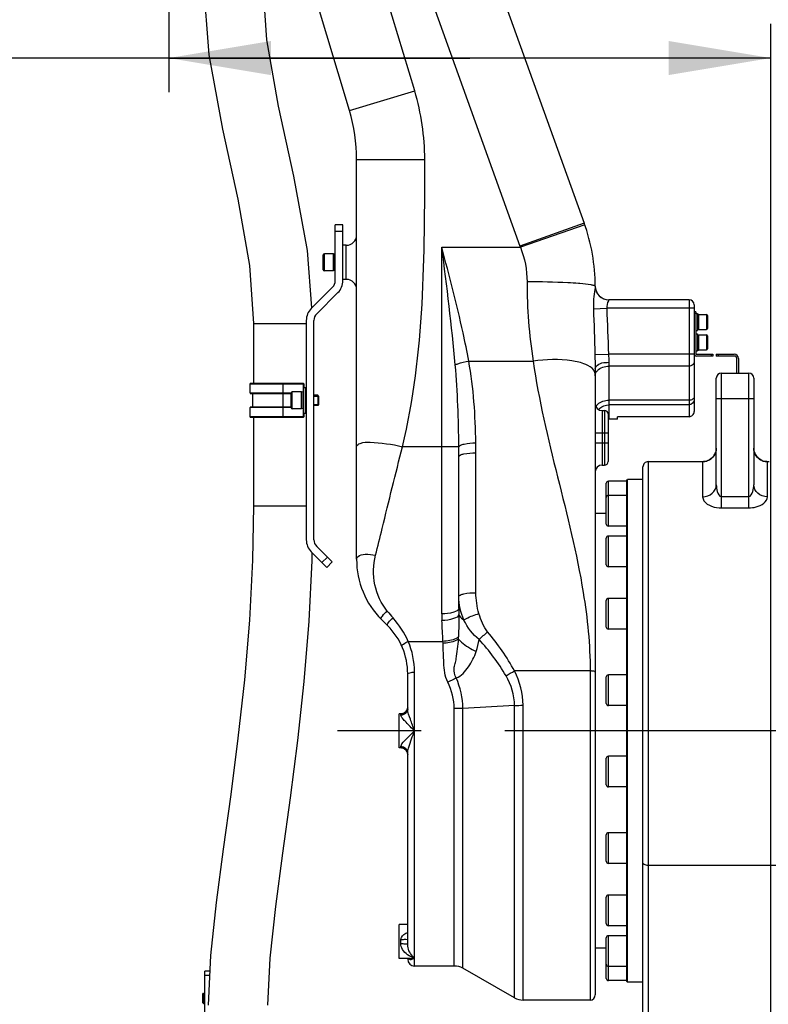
# Model space of a CAD drawing. Header units: millimetres. Extents: x 0 to 11890, y 0 to 8410.
# Tile 6 of 86: x 3741 to 4180, y 5810 to 6388. Entities that reach past the tile are written whole.
import ezdxf

# ---------------------------------------------------------------- set-up
doc = ezdxf.new("R2010")
doc.units = ezdxf.units.MM
doc.header["$LTSCALE"] = 653.95
doc.linetypes.add('CENTER', pattern=[0.6, 0.375, -0.075, 0.075, -0.075])
doc.layers.get('0').update_dxf_attribs({"linetype": 'CONTINUOUS'})
for name, color, linetype in [('204101000043_DXF_AXIS', 7, 'CONTINUOUS'), ('204101000043_DXF_DIMENSION', 7, 'CONTINUOUS'), ('304103000013DXF_CONTINUOUS_LINE', 7, 'CONTINUOUS'), ('304103000014_DXF_DIMENSION', 7, 'CONTINUOUS'), ('304103000023DXF_CONTINUOUS_LINE', 7, 'CONTINUOUS'), ('304105000017DXF_CONTINUOUS_LINE', 7, 'CONTINUOUS'), ('304105000018DXF_CONTINUOUS_LINE', 7, 'CONTINUOUS'), ('304105000039DXF_CONTINUOUS_LINE', 7, 'CONTINUOUS'), ('304105000040DXF_CONTINUOUS_LINE', 7, 'CONTINUOUS'), ('304109000002DXF_CONTINUOUS_LINE', 7, 'CONTINUOUS'), ('304301000015DXF_CONTINUOUS_LINE', 7, 'CONTINUOUS'), ('501023000021DXF_CONTINUOUS_LINE', 7, 'CONTINUOUS'), ('501023000027DXF_CONTINUOUS_LINE', 7, 'CONTINUOUS'), ('501023000031DXF_CONTINUOUS_LINE', 7, 'CONTINUOUS'), ('501023000078DXF_CONTINUOUS_LINE', 7, 'CONTINUOUS'), ('504001000006DXF_CONTINUOUS_LINE', 7, 'CONTINUOUS'), ('604006000002DXF_CONTINUOUS_LINE', 7, 'CONTINUOUS'), ('604006000006DXF_CONTINUOUS_LINE', 7, 'CONTINUOUS'), ('TANHUANGGUANDXF_CONTINUOUS_LINE', 7, 'CONTINUOUS')]:
    doc.layers.add(name, color=color, linetype=linetype)
doc.styles.get("Standard").update_dxf_attribs({"font": 'txt', "width": 0.7})
doc.dimstyles.new('DIMSTYLE_5', dxfattribs={"dimtxt": 100, "dimasz": 60, "dimexe": 2, "dimexo": 0.2, "dimgap": 2.5, "dimtad": 1, "dimdec": 0, "dimdsep": 46, "dimtxsty": 'Standard', "dimblk": '_FILLED', "dimblk1": '_FILLED', "dimblk2": '_FILLED', "dimcen": 0.09, "dimclrt": 5, "dimazin": 2, "dimtfac": 1, "dimtdec": 0, "dimtofl": 0, "dimtmove": 0, "dimatfit": 3, "dimldrblk": '_FILLED', "dimfxl": 0, "dimtolj": 1, "dimarcsym": 0})
doc.dimstyles.new('DIMSTYLE_6', dxfattribs={"dimtxt": 100, "dimasz": 60, "dimexe": 2, "dimexo": 0.2, "dimgap": 2.5, "dimtad": 1, "dimdsep": 46, "dimtxsty": 'Standard', "dimblk": '_FILLED', "dimblk1": '_FILLED', "dimblk2": '_FILLED', "dimcen": 0.09, "dimclrt": 5, "dimazin": 2, "dimtp": 0.01, "dimtm": 0.01, "dimtfac": 1, "dimtofl": 0, "dimtmove": 0, "dimatfit": 3, "dimldrblk": '_FILLED', "dimfxl": 0, "dimtolj": 1, "dimarcsym": 0})

# ---------------------------------------------------------------- blocks, each defined once
blk = doc.blocks.new('_FILLED')
at = {"color": 0, "linetype": 'ByBlock'}
blk.add_solid([(0, 0), (-1, 0.1667), (-1, -0.1667)], dxfattribs=at)
blk = doc.blocks.new('*D11')
at = {"layer": '304103000014_DXF_DIMENSION', "color": 2, "linetype": 'Continuous'}
for p, q in [((4103.74, 7246.38), (3355.35, 7246.38)), ((3375.35, 7246.38), (3375.35, 6313.78)), ((3375.35, 5381.18), (3375.35, 6313.78)), ((3938.84, 5381.18), (3355.35, 5381.18))]:
    blk.add_line(p, q, dxfattribs=at)
at = {"layer": '304103000014_DXF_DIMENSION', "color": 2, "linetype": 'Continuous', "xscale": 60, "yscale": 60, "zscale": 60}
for p, rotation in [((3375.35, 7246.38), 90), ((3375.35, 5381.18), 270)]:
    blk.add_blockref('_FILLED', p, dxfattribs=dict(at, rotation=rotation))
blk = doc.blocks.new('*D17')
at = {"layer": '204101000043_DXF_DIMENSION', "color": 2, "linetype": 'Continuous'}
for p, q in [((3828.24, 6891.09), (3828.24, 6345.06)), ((4181.44, 5799.39), (4181.44, 6385.06)), ((4004.84, 6365.06), (3430.43, 6365.06)), ((3828.24, 6365.06), (4004.84, 6365.06)), ((4181.44, 6365.06), (4004.84, 6365.06))]:
    blk.add_line(p, q, dxfattribs=at)
at = {"layer": '204101000043_DXF_DIMENSION', "color": 2, "linetype": 'Continuous', "xscale": 60, "yscale": 60, "zscale": 60, "rotation": 180}
blk.add_blockref('_FILLED', (3828.24, 6365.06), dxfattribs=at)
at = {"layer": '204101000043_DXF_DIMENSION', "color": 2, "linetype": 'Continuous', "xscale": 60, "yscale": 60, "zscale": 60}
blk.add_blockref('_FILLED', (4181.44, 6365.06), dxfattribs=at)

msp = doc.modelspace()

# ---------------------------------------------------------------- linework, layer by layer
at = {"layer": '204101000043_DXF_AXIS', "color": 7, "linetype": 'CENTER'}
msp.add_line((4270.65, 5970.181), (3913.345, 5970.181), dxfattribs=at)
at = {"layer": '304103000013DXF_CONTINUOUS_LINE', "color": 9, "linetype": 'Continuous'}
for p, q in [((4152.445, 6101.057), (4152.445, 6180.181)), ((4168.445, 6101.057), (4168.445, 6180.181)), ((4149.445, 6165.181), (4171.445, 6165.181)), ((4109.445, 6128.181), (4109.445, 5788.329)), ((4141.863, 6128.181), (4141.445, 6128.155)), ((4141.445, 6128.155), (4141.445, 6107.558)), ((4179.445, 6128.155), (4179.029, 6128.181)), ((4179.445, 6107.558), (4179.445, 6128.155)), ((4152.445, 6107.683), (4168.445, 6107.683)), ((4152.445, 6101.057), (4168.445, 6101.057)), ((4240.65, 5891.18), (4109.445, 5891.181))]:
    msp.add_line(p, q, dxfattribs=at)
at = {"layer": '304103000013DXF_CONTINUOUS_LINE', "color": 7, "linetype": 'Continuous'}
for p, q in [((4152.445, 6180.181), (4168.445, 6180.181)), ((4149.445, 6114.514), (4149.445, 6177.181)), ((4171.445, 6177.181), (4171.445, 6114.514)), ((4109.445, 6128.181), (4141.445, 6128.181)), ((4141.891, 6128.182), (4141.844, 6128.181)), ((4178.54, 6128.215), (4177.831, 6128.325)), ((4178.953, 6128.184), (4178.54, 6128.215)), ((4179.045, 6128.181), (4178.953, 6128.184)), ((4178.997, 6128.181), (4180.445, 6128.181)), ((4106.445, 5683.182), (4106.445, 6125.178))]:
    msp.add_line(p, q, dxfattribs=at)
for points in [[(4149.445, 6136.154), (4149.326, 6134.782), (4149.007, 6133.543), (4148.515, 6132.412), (4147.882, 6131.405), (4147.138, 6130.536), (4146.313, 6129.808), (4145.434, 6129.222), (4144.531, 6128.777), (4143.643, 6128.467), (4142.825, 6128.281)], [(4177.831, 6128.325), (4176.987, 6128.545), (4176.093, 6128.893), (4175.202, 6129.374), (4174.357, 6129.982), (4173.576, 6130.719), (4172.88, 6131.582), (4172.294, 6132.568), (4171.841, 6133.666), (4171.549, 6134.864), (4171.445, 6136.154)], [(4142.825, 6128.281), (4142.215, 6128.202), (4141.912, 6128.183), (4141.891, 6128.182)]]:
    msp.add_lwpolyline(points, dxfattribs=at)
for centre, start, end in [((4152.445, 6177.181), 90, 180), ((4168.445, 6177.181), 0, 90), ((4109.445, 6125.181), 90, 180.000015)]:
    msp.add_arc(centre, 3, start, end, dxfattribs=at)
at = {"layer": '304103000013DXF_CONTINUOUS_LINE', "color": 9, "linetype": 'Continuous'}
for centre, radius, start, end in [((4141.403, 6136.197), 8.059, 306.495687, 323.789907), ((4141.416, 6136.17), 8.032, 323.892878, 341.620158), ((4141.512, 6136.13), 7.929, 341.675987, 342.796981), ((4179.473, 6136.169), 8.031, 198.078268, 215.631472), ((4179.397, 6136.123), 7.943, 215.67917, 216.666022), ((4179.486, 6136.196), 8.058, 216.709349, 233.15333), ((4141.435, 6136.214), 8.059, 270.065026, 287.932075), ((4141.469, 6136.09), 7.931, 287.977099, 288.772879), ((4141.431, 6136.183), 8.031, 288.817865, 305.227689), ((4141.477, 6136.109), 7.944, 305.267417, 306.447403), ((4179.413, 6136.11), 7.945, 233.195011, 234.834527), ((4179.459, 6136.184), 8.032, 234.876831, 251.969186), ((4179.454, 6136.214), 8.059, 252.067731, 269.934973)]:
    msp.add_arc(centre, radius, start, end, dxfattribs=at)
for points, knots in [([(4141.445, 6107.558), (4143.449, 6107.558), (4147.463, 6108.807), (4149.445, 6112.698), (4149.445, 6114.514)], [0, 0, 0, 0, 0.5246211, 1, 1, 1, 1]), ([(4149.445, 6114.514), (4149.445, 6113.225), (4149.709, 6110.919), (4151.154, 6107.682), (4152.445, 6107.683)], [0, 0, 0, 0, 0.499737, 1, 1, 1, 1]), ([(4168.445, 6107.683), (4169.734, 6107.684), (4171.175, 6110.919), (4171.445, 6113.224), (4171.445, 6114.514)], [0, 0, 0, 0, 0.4999146, 1, 1, 1, 1]), ([(4179.445, 6107.558), (4177.44, 6107.558), (4173.426, 6108.807), (4171.445, 6112.698), (4171.445, 6114.514)], [0, 0, 0, 0, 0.5246217, 1, 1, 1, 1]), ([(4141.445, 6107.558), (4141.445, 6106.757), (4143.307, 6102.357), (4148.758, 6101.054), (4152.445, 6101.057)], [0, 0, 0, 0, 0.1784417, 1, 1, 1, 1]), ([(4168.445, 6101.057), (4169.927, 6101.057), (4174.11, 6101.489), (4179.445, 6104.607), (4179.445, 6107.558)], [0, 0, 0, 0, 0.3343697, 1, 1, 1, 1]), ([(4109.445, 5891.181), (4109.06, 5891.181), (4107.993, 5891.256), (4106.445, 5891.91), (4106.445, 5892.681)], [0, 0, 0, 0, 0.3327926, 1, 1, 1, 1])]:
    msp.add_open_spline(points, degree=3, knots=knots, dxfattribs=at)
at = {"layer": '304103000023DXF_CONTINUOUS_LINE', "color": 7, "linetype": 'Continuous'}
for p, q in [((4015.311, 6425.55), (4071.942, 6268.243)), ((3934.227, 6334.239), (3913.084, 6404.717)), ((3938.445, 6070.891), (3938.445, 6305.504)), ((3932.445, 6255.181), (3930.445, 6255.181)), ((3932.445, 6235.181), (3930.445, 6235.181)), ((4078.444, 6231.146), (4078.444, 6231.135)), ((4078.446, 6231.027), (4078.445, 6231.135)), ((4133.445, 6223.181), (4086.444, 6223.181)), ((4136.445, 6220.181), (4136.445, 6157.641)), ((4078.445, 6182.617), (4078.445, 5815.181)), ((4082.445, 6158.181), (4083.945, 6158.181)), ((4085.945, 6156.18), (4085.945, 6128.181)), ((4091.445, 6153.079), (4091.445, 6154.562)), ((4133.445, 6154.562), (4091.445, 6154.562)), ((4091.445, 6153.078), (4086.445, 6153.078)), ((3998.445, 6042.089), (3998.445, 6131.179)), ((4082.445, 6126.181), (4083.945, 6126.181)), ((3956.729, 6031.896), (3953.089, 6035.536)), ((3968.445, 5983.108), (3968.445, 6003.612)), ((3967.365, 5981.324), (3966.575, 5980.696)), ((3967.645, 5981.715), (3967.365, 5981.324)), ((3968.06, 5982.322), (3967.411, 5981.372)), ((3963.445, 5960.181), (3963.445, 5980.181)), ((3964.812, 5980.181), (3963.445, 5980.181)), ((3965.064, 5980.193), (3964.806, 5980.181)), ((3964.812, 5980.181), (3964.813, 5980.181)), ((3965.537, 5980.288), (3965.054, 5980.192)), ((3965.774, 5980.336), (3965.064, 5980.193)), ((3966.575, 5980.696), (3965.762, 5980.333)), ((3964.862, 5960.181), (3963.445, 5960.181)), ((3964.812, 5960.181), (3965.058, 5960.169)), ((3964.815, 5960.181), (3964.813, 5960.181)), ((3965.058, 5960.169), (3965.773, 5960.025)), ((3968.389, 5957.014), (3968.445, 5956.365)), ((3968.445, 5844.697), (3968.445, 5957.254)), ((3963.445, 5836.542), (3963.445, 5856.542)), ((3968.445, 5856.542), (3963.445, 5856.542)), ((3969.869, 5836.542), (3963.445, 5836.542)), ((3968.445, 5836.542), (3968.445, 5836.181)), ((3969.846, 5836.542), (3969.856, 5836.542)), ((3995.789, 5832.181), (3972.445, 5832.181)), ((4031.139, 5813.498), (4000.75, 5830.863)), ((4075.445, 5812.181), (4036.1, 5812.181))]:
    msp.add_line(p, q, dxfattribs=at)
at = {"layer": '304103000023DXF_CONTINUOUS_LINE', "color": 9, "linetype": 'Continuous'}
for p, q in [((3972.54, 6345.733), (3951.397, 6416.211)), ((3977.676, 6412.002), (4034.307, 6254.694)), ((3934.227, 6334.239), (3972.54, 6345.733)), ((3938.445, 6305.504), (3978.445, 6305.504)), ((4071.942, 6268.243), (4034.307, 6254.694)), ((4072.337, 6267.127), (4034.558, 6253.984)), ((3932.445, 6235.181), (3932.445, 6255.181)), ((3988.445, 6038.818), (3988.445, 6253.988)), ((3988.445, 6253.988), (4034.558, 6253.984)), ((4034.307, 6254.694), (4034.558, 6253.984)), ((4077.416, 6217.924), (4085.209, 6218.181)), ((4136.445, 6218.181), (4085.209, 6218.181)), ((4086.444, 6223.181), (4086.444, 6223.172)), ((4133.445, 6223.181), (4133.445, 6154.562)), ((4078.231, 6191.079), (4086.186, 6191.323)), ((4136.445, 6191.323), (4086.186, 6191.323)), ((4004.272, 6187.225), (4042.04, 6187.228)), ((4086.445, 6186.486), (4086.445, 6153.078)), ((4133.445, 6184.252), (4086.445, 6184.252)), ((4133.445, 6164.208), (4086.445, 6164.208)), ((4133.445, 6161.536), (4086.445, 6161.536)), ((4082.445, 6158.181), (4082.445, 6126.181)), ((4083.945, 6158.181), (4083.945, 6126.181)), ((4091.445, 6153.206), (4086.445, 6153.206)), ((4078.445, 6145.181), (4085.945, 6145.181)), ((3998.425, 6136.971), (3965.434, 6136.971)), ((4078.445, 6139.181), (4085.945, 6139.181)), ((4008.445, 6051.27), (4008.445, 6133.404)), ((3968.773, 6022.732), (3989.096, 6022.731)), ((3989.152, 6021.564), (3989.096, 6022.731)), ((3972.445, 5832.181), (3972.445, 6004.61)), ((4075.445, 6005.341), (4031.096, 6005.334)), ((4075.445, 6005.341), (4075.445, 5812.181)), ((3995.789, 5832.181), (3995.789, 5983.282)), ((4031.139, 5985.051), (4000.75, 5983.407)), ((4000.75, 5830.863), (4000.75, 5983.407)), ((4031.139, 5813.498), (4031.139, 5985.051)), ((4036.1, 5812.181), (4036.1, 5985.181)), ((3964.445, 5979.414), (3964.445, 5980.048)), ((3964.445, 5960.313), (3964.445, 5960.947)), ((3964.445, 5845.224), (3964.445, 5847.53))]:
    msp.add_line(p, q, dxfattribs=at)
for points in [[(4078.444, 6231.146), (4078.442, 6231.103), (4078.435, 6231.042)], [(4086.444, 6223.172), (4086.442, 6223.156), (4086.433, 6223.132)], [(3998.258, 6024.077), (3998.313, 6024.78), (3998.361, 6025.492)]]:
    msp.add_lwpolyline(points, dxfattribs=at)
at = {"layer": '304103000023DXF_CONTINUOUS_LINE', "color": 7, "linetype": 'Continuous'}
for points in [[(3967.411, 5981.372), (3966.608, 5980.715), (3965.774, 5980.336)], [(3968.445, 5983.996), (3968.412, 5983.499), (3968.06, 5982.322)], [(3965.773, 5960.025), (3966.599, 5959.651), (3967.38, 5959.022)], [(3967.38, 5959.022), (3968.014, 5958.131), (3968.389, 5957.014)]]:
    msp.add_lwpolyline(points, dxfattribs=at)
at = {"layer": '304103000023DXF_CONTINUOUS_LINE', "color": 9, "linetype": 'Continuous'}
for centre, radius, start, end in [((3838.445, 6305.504), 140, 0, 16.699244), ((4337.393, 6233.453), 298.948, 179.954624, 188.895041), ((4056.281, 6073.927), 159.312, 85.273597, 85.548135), ((4086.437, 6231.165), 7.993, 180.214364, 270.050723), ((4086.328, 6153.568), 7.937, 131.610003, 138.358684), ((4086.445, 6145.064), 8.142, 90.004666, 93.553867), ((3200.158, 6131.319), 798.287, 359.989964, 0.405674), ((3609.058, 6133.543), 399.387, 359.980165, 0.8111), ((4081.857, 6143.399), 162.246, 219.387641, 221.227646), ((4070.972, 6038.823), 82.528, 180.003569, 182.746914), ((4093.511, 6042.102), 95.067, 180.007925, 182.163078), ((3964.454, 5984.069), 4.019, 298.807246, 308.668516), ((3964.482, 5984.033), 3.974, 308.667255, 314.610315), ((3964.501, 5984.014), 3.947, 314.619222, 316.759353), ((3964.502, 5984.015), 3.947, 316.737229, 337.192013), ((3964.55, 5983.989), 3.892, 337.267806, 342.054568), ((3964.519, 5984.001), 3.926, 342.029786, 359.920595), ((3964.444, 5984.061), 4.012, 270.01312, 275.504077), ((3964.439, 5984.126), 4.077, 275.486586, 292.139443), ((3964.466, 5984.046), 3.994, 292.208632, 298.813357), ((3964.444, 5956.3), 4.013, 84.448447, 89.986676), ((3964.439, 5956.236), 4.077, 67.860755, 84.466451), ((3964.466, 5956.315), 3.994, 61.215221, 67.791741), ((3964.454, 5956.293), 4.019, 51.138581, 61.221428), ((3964.483, 5956.329), 3.973, 45.389684, 51.138941), ((3964.552, 5956.373), 3.89, 18.24634, 22.73341)]:
    msp.add_arc(centre, radius, start, end, dxfattribs=at)
at = {"layer": '304103000023DXF_CONTINUOUS_LINE', "color": 7, "linetype": 'Continuous'}
for centre, radius, start, end in [((3838.445, 6305.504), 100, 0, 16.699244), ((3968.445, 6230.984), 110, 0.084497, 19.798876), ((3932.445, 6261.181), 6, 270, 360), ((3932.445, 6229.181), 6, 0, 90), ((4086.444, 6231.181), 8, 180.094515, 269.999885), ((4133.445, 6220.181), 3, 0, 90), ((4082.445, 6162.181), 4, 180.004247, 270), ((4083.945, 6156.181), 2, 359.99216, 90), ((4086.445, 6145.078), 8, 90, 93.640576), ((4082.445, 6122.181), 4, 90, 179.995753), ((4083.945, 6128.181), 2, 270, 0.00784), ((3988.445, 6070.891), 50, 180.00004, 224.999965), ((3928.445, 6003.612), 40, 0.000114, 45.000085), ((3972.445, 5836.181), 4, 180, 270), ((3995.789, 5822.181), 10, 60.255119, 90), ((4036.1, 5822.181), 10, 240.255119, 270), ((4075.445, 5815.181), 3, 270, 359.999999)]:
    msp.add_arc(centre, radius, start, end, dxfattribs=at)
msp.add_ellipse((4133.445, 6157.641), major_axis=(0, 3.079), ratio=0.9743701, start_param=-3.1415927, end_param=-1.5707963, dxfattribs=at)
at = {"layer": '304103000023DXF_CONTINUOUS_LINE', "color": 9, "linetype": 'Continuous'}
for points in [[(3965.434, 6136.971), (3978.501, 6191.78), (3978.444, 6249.159), (3978.445, 6305.504)], [(3996.358, 6185), (3994.326, 6208.056), (3991.361, 6231.023), (3988.445, 6253.984)], [(4034.558, 6253.984), (4037.084, 6247.577), (4038.445, 6240.577), (4038.445, 6233.69)], [(4077.416, 6217.924), (4077.661, 6208.975), (4078.001, 6200.028), (4078.231, 6191.079)], [(4085.209, 6218.181), (4085.504, 6209.227), (4085.911, 6200.277), (4086.186, 6191.323)], [(4086.186, 6191.323), (4086.275, 6189.711), (4086.445, 6188.101), (4086.445, 6186.486)], [(3998.425, 6136.971), (3998.309, 6152.995), (3997.767, 6169.037), (3996.358, 6185)], [(4008.405, 6139.196), (4008.173, 6155.263), (4007.068, 6171.401), (4004.272, 6187.225)], [(4079.735, 6181.675), (4081.355, 6183.44), (4084.049, 6184.252), (4086.445, 6184.252)], [(4078.445, 6179.124), (4078.445, 6180.089), (4078.085, 6181.083), (4077.527, 6181.872)], [(4078.445, 6178.595), (4078.445, 6179.192), (4078.587, 6179.8), (4078.836, 6180.343)], [(4078.836, 6180.343), (4079.06, 6180.83), (4079.372, 6181.281), (4079.735, 6181.675)], [(4136.445, 6166.33), (4136.445, 6165.75), (4136.039, 6165.164), (4135.566, 6164.83)], [(4078.889, 6160.411), (4079.157, 6160.956), (4079.537, 6161.453), (4079.972, 6161.876)], [(4079.972, 6161.876), (4081.616, 6163.475), (4084.151, 6164.208), (4086.445, 6164.208)], [(4081.057, 6159.502), (4082.492, 6160.777), (4084.525, 6161.536), (4086.445, 6161.536)], [(4135.566, 6164.83), (4134.964, 6164.404), (4134.181, 6164.208), (4133.445, 6164.208)], [(4136.445, 6164.459), (4136.445, 6163.063), (4134.841, 6161.536), (4133.445, 6161.536)], [(4010.245, 6038.993), (4009.076, 6042.961), (4008.445, 6047.134), (4008.445, 6051.27)], [(4001.445, 6035.198), (3999.504, 6039.503), (3998.445, 6044.322), (3998.445, 6049.044)], [(4015.337, 6028.227), (4012.79, 6031.271), (4011.367, 6035.185), (4010.245, 6038.993)], [(3968.772, 6022.732), (3966.564, 6027.73), (3963.434, 6032.362), (3959.833, 6036.471)], [(3989.096, 6022.731), (3988.91, 6026.777), (3988.733, 6030.823), (3988.539, 6034.868)], [(3998.361, 6025.492), (3998.632, 6029.824), (3998.653, 6034.175), (3998.512, 6038.514)], [(4010.375, 6023.77), (4006.567, 6026.749), (4003.552, 6030.847), (4001.445, 6035.198)], [(4010.376, 6023.769), (4011.922, 6025.367), (4013.597, 6026.843), (4015.337, 6028.227)], [(4031.096, 6005.334), (4026.764, 6013.522), (4021.278, 6021.118), (4015.337, 6028.227)], [(3972.445, 6004.61), (3972.445, 6010.774), (3971.178, 6017.058), (3968.773, 6022.732)], [(4008.62, 6016.84), (4009.412, 6019.087), (4009.982, 6021.42), (4010.375, 6023.77)], [(4026.131, 6002.466), (4021.744, 6010.132), (4016.252, 6017.177), (4010.375, 6023.77)], [(4026.131, 6002.466), (4027.717, 6003.532), (4029.385, 6004.482), (4031.092, 6005.341)], [(4036.1, 5985.181), (4036.095, 5992.102), (4034.17, 5999.133), (4031.095, 6005.334)], [(3996.897, 6001.264), (3995.299, 6000.317), (3993.634, 5999.478), (3991.936, 5998.723)], [(3995.789, 5983.282), (3995.785, 5988.587), (3994.302, 5993.975), (3991.936, 5998.723)], [(4000.75, 5983.407), (4000.745, 5989.495), (3999.31, 5995.67), (3996.899, 6001.26)], [(4031.139, 5985.051), (4031.137, 5991.091), (4029.131, 5997.224), (4026.131, 6002.466)], [(4000.75, 5983.407), (3999.098, 5983.317), (3997.443, 5983.282), (3995.789, 5983.282)], [(4031.139, 5985.056), (4032.791, 5985.145), (4034.446, 5985.181), (4036.1, 5985.181)], [(3967.273, 5980.496), (3966.531, 5979.811), (3965.454, 5979.414), (3964.445, 5979.414)], [(3967.273, 5959.865), (3966.531, 5960.55), (3965.454, 5960.947), (3964.445, 5960.947)], [(3968.14, 5957.876), (3967.941, 5958.352), (3967.64, 5958.795), (3967.273, 5959.157)], [(3964.719, 5848.879), (3965.311, 5850.338), (3966.917, 5851.358), (3968.426, 5851.806)], [(3964.652, 5843.726), (3964.52, 5844.213), (3964.445, 5844.72), (3964.445, 5845.224)], [(3969.855, 5836.542), (3970.726, 5836.542), (3971.601, 5836.666), (3972.445, 5836.883)], [(3970.384, 5836.081), (3971.121, 5836.113), (3971.841, 5836.46), (3972.445, 5836.883)]]:
    msp.add_open_spline(points, degree=3, dxfattribs=at)
for points, knots in [([(4004.272, 6187.225), (4003.258, 6192.791), (3998.66, 6215.206), (3992.816, 6237.335), (3988.444, 6253.988)], [0, 0, 0, 0, 0.247329, 1, 1, 1, 1]), ([(4068.647, 6232.758), (4066.564, 6232.92), (4056.507, 6233.522), (4046.429, 6233.69), (4038.445, 6233.69)], [0, 0, 0, 0, 0.2074371, 1, 1, 1, 1]), ([(4078.435, 6231.042), (4078.352, 6231.304), (4077.34, 6231.62), (4074.544, 6232.277), (4071.603, 6232.515), (4069.408, 6232.697)], [0, 0, 0, 0, 0.0889783, 0.2861015, 1, 1, 1, 1]), ([(4078.435, 6231.042), (4078.369, 6230.465), (4077.562, 6226.15), (4077.314, 6221.73), (4077.416, 6217.924)], [0, 0, 0, 0, 0.1323024, 1, 1, 1, 1]), ([(4078.435, 6231.042), (4078.444, 6229.021), (4080.179, 6224.813), (4084.399, 6223.138), (4086.433, 6223.132)], [0, 0, 0, 0, 0.4983154, 1, 1, 1, 1]), ([(4086.433, 6223.132), (4086.356, 6222.937), (4085.471, 6221.473), (4085.083, 6219.672), (4085.209, 6218.181)], [0, 0, 0, 0, 0.1231207, 1, 1, 1, 1]), ([(3996.358, 6185), (3996.869, 6185.241), (3999.427, 6186.249), (4002.122, 6186.865), (4004.272, 6187.225)], [0, 0, 0, 0, 0.2059215, 1, 1, 1, 1]), ([(4077.527, 6181.872), (4076.415, 6183.445), (4072.076, 6185.974), (4060.111, 6188.628), (4049.524, 6188.224), (4042.04, 6187.225)], [0, 0, 0, 0, 0.1568103, 0.3854989, 1, 1, 1, 1]), ([(4042.04, 6187.228), (4048.485, 6141.361), (4069.084, 6082.488), (4075.445, 6020.756), (4075.445, 6005.341)], [0, 0, 0, 0, 0.750285, 1, 1, 1, 1]), ([(4078.445, 6182.617), (4078.445, 6183.151), (4080.036, 6186.149), (4083.855, 6186.486), (4086.445, 6186.486)], [0, 0, 0, 0, 0.1708934, 1, 1, 1, 1]), ([(4136.445, 6186.373), (4136.445, 6185.472), (4135.074, 6184.38), (4133.828, 6184.252), (4133.445, 6184.252)], [0, 0, 0, 0, 0.70154, 1, 1, 1, 1]), ([(3938.445, 6136.971), (3938.445, 6137.92), (3941.751, 6139.758), (3950.566, 6139.54), (3959.217, 6138.453), (3965.434, 6136.971)], [0, 0, 0, 0, 0.1017618, 0.314505, 1, 1, 1, 1]), ([(3949.586, 6073.258), (3950.897, 6078.516), (3956.129, 6099.766), (3961.293, 6121.035), (3965.434, 6136.971)], [0, 0, 0, 0, 0.2476267, 1, 1, 1, 1]), ([(3998.425, 6136.971), (3998.535, 6137.369), (3999.724, 6138.041), (4002.948, 6138.913), (4006.11, 6139.165), (4008.405, 6139.196)], [0, 0, 0, 0, 0.118805, 0.3403655, 1, 1, 1, 1]), ([(3998.445, 6131.179), (3998.445, 6131.56), (3999.606, 6132.357), (4002.822, 6133.132), (4006.078, 6133.404), (4008.445, 6133.404)], [0, 0, 0, 0, 0.108492, 0.3255111, 1, 1, 1, 1]), ([(3938.445, 6070.891), (3938.445, 6071.517), (3939.723, 6073.497), (3944.161, 6074.043), (3947.581, 6073.718), (3949.586, 6073.258)], [0, 0, 0, 0, 0.151593, 0.5012572, 1, 1, 1, 1]), ([(3956.462, 6040.444), (3952.836, 6044.859), (3947.841, 6055.772), (3948.191, 6067.663), (3949.586, 6073.258)], [0, 0, 0, 0, 0.4977191, 1, 1, 1, 1]), ([(3998.445, 6049.045), (3998.445, 6049.426), (3999.606, 6050.223), (4002.822, 6050.998), (4006.078, 6051.27), (4008.445, 6051.27)], [0, 0, 0, 0, 0.108492, 0.3255111, 1, 1, 1, 1]), ([(3953.089, 6035.536), (3952.589, 6036.036), (3954.07, 6038.55), (3955.37, 6039.653), (3956.462, 6040.444)], [0, 0, 0, 0, 0.3439534, 1, 1, 1, 1]), ([(3998.445, 6042.089), (3998.445, 6040.845), (3993.943, 6039.004), (3990.823, 6038.818), (3988.445, 6038.818)], [0, 0, 0, 0, 0.3434277, 1, 1, 1, 1]), ([(4001.445, 6035.198), (4001.899, 6035.565), (4004.653, 6037.236), (4007.721, 6038.286), (4010.245, 6038.993)], [0, 0, 0, 0, 0.1821141, 1, 1, 1, 1]), ([(3956.729, 6031.896), (3956.269, 6032.356), (3957.704, 6034.658), (3958.841, 6035.71), (3959.833, 6036.471)], [0, 0, 0, 0, 0.3421773, 1, 1, 1, 1]), ([(3998.512, 6038.514), (3998.297, 6037.218), (3994.12, 6035.426), (3990.86, 6034.969), (3988.539, 6034.868)], [0, 0, 0, 0, 0.3612813, 1, 1, 1, 1]), ([(3998.512, 6038.514), (3998.579, 6038.214), (3999.151, 6036.801), (4000.429, 6035.82), (4001.445, 6035.198)], [0, 0, 0, 0, 0.2053964, 1, 1, 1, 1]), ([(3965.107, 6019.608), (3964.872, 6020.146), (3966.46, 6021.742), (3967.764, 6022.355), (3968.773, 6022.731)], [0, 0, 0, 0, 0.3527827, 1, 1, 1, 1]), ([(3998.361, 6025.492), (3997.929, 6025.066), (3995.114, 6023.322), (3991.746, 6022.839), (3989.096, 6022.731)], [0, 0, 0, 0, 0.1860479, 1, 1, 1, 1]), ([(3998.258, 6024.077), (3997.802, 6023.685), (3994.998, 6022.103), (3991.728, 6021.655), (3989.152, 6021.564)], [0, 0, 0, 0, 0.1892598, 1, 1, 1, 1]), ([(3991.936, 5998.723), (3990.203, 6002.198), (3989.503, 6010.159), (3989.32, 6017.757), (3989.152, 6021.564)], [0, 0, 0, 0, 0.5047344, 1, 1, 1, 1]), ([(3996.899, 6001.26), (3996.039, 6002.941), (3995.165, 6005.946), (3996.421, 6009.628), (3997.419, 6015.372), (3997.979, 6020.206), (3998.258, 6024.077)], [0, 0, 0, 0, 0.2445154, 0.37104, 0.497331, 1, 1, 1, 1]), ([(3998.258, 6024.077), (3998.768, 6023.421), (4001.758, 6020.39), (4005.543, 6018.294), (4008.619, 6016.839)], [0, 0, 0, 0, 0.1962187, 1, 1, 1, 1]), ([(3996.899, 6001.26), (3999.93, 6002.402), (4004.683, 6007.731), (4007.503, 6013.652), (4008.62, 6016.84)], [0, 0, 0, 0, 0.4895698, 1, 1, 1, 1]), ([(3968.445, 6003.612), (3968.445, 6004.068), (3970.382, 6004.507), (3971.497, 6004.61), (3972.445, 6004.61)], [0, 0, 0, 0, 0.3247738, 1, 1, 1, 1]), ([(4078.445, 6004.673), (4078.446, 6005.005), (4076.957, 6005.249), (4076.155, 6005.341), (4075.445, 6005.341)], [0, 0, 0, 0, 0.3187019, 1, 1, 1, 1]), ([(3968.14, 5981.694), (3968.039, 5981.47), (3967.788, 5981.038), (3967.456, 5980.665), (3967.273, 5980.496)], [0, 0, 0, 0, 0.496569, 1, 1, 1, 1]), ([(3968.445, 5983.108), (3968.445, 5982.867), (3968.392, 5982.381), (3968.24, 5981.917), (3968.14, 5981.694)], [0, 0, 0, 0, 0.4974359, 1, 1, 1, 1]), ([(3972.445, 5970.181), (3971.607, 5972.45), (3970.169, 5976.674), (3968.445, 5981.01), (3968.445, 5983.108)], [0, 0, 0, 0, 0.5355532, 1, 1, 1, 1]), ([(3964.445, 5980.048), (3964.445, 5980.078), (3964.499, 5980.15), (3964.578, 5980.161), (3964.625, 5980.168)], [0, 0, 0, 0, 0.3879394, 1, 1, 1, 1]), ([(3972.445, 5970.181), (3970.77, 5971.846), (3968.278, 5974.248), (3965.691, 5977.239), (3964.445, 5978.713), (3964.445, 5979.414)], [0, 0, 0, 0, 0.5766594, 0.8288386, 1, 1, 1, 1]), ([(3964.625, 5980.168), (3964.653, 5980.173), (3964.715, 5980.179), (3964.778, 5980.181), (3964.812, 5980.181)], [0, 0, 0, 0, 0.4598612, 1, 1, 1, 1]), ([(3964.522, 5961.337), (3965.098, 5962.983), (3968.237, 5965.766), (3970.871, 5968.615), (3972.445, 5970.181)], [0, 0, 0, 0, 0.4399185, 1, 1, 1, 1]), ([(3968.482, 5957.849), (3968.593, 5958.803), (3969.74, 5962.995), (3971.281, 5967.026), (3972.445, 5970.181)], [0, 0, 0, 0, 0.2220883, 1, 1, 1, 1]), ([(3964.445, 5960.947), (3964.445, 5961.009), (3964.461, 5961.142), (3964.498, 5961.27), (3964.522, 5961.337)], [0, 0, 0, 0, 0.4686065, 1, 1, 1, 1]), ([(3964.827, 5960.187), (3964.732, 5960.187), (3964.601, 5960.173), (3964.445, 5960.266), (3964.445, 5960.313)], [0, 0, 0, 0, 0.6695403, 1, 1, 1, 1]), ([(3968.14, 5958.667), (3968.04, 5958.892), (3967.788, 5959.323), (3967.456, 5959.696), (3967.273, 5959.865)], [0, 0, 0, 0, 0.4965691, 1, 1, 1, 1]), ([(3968.445, 5957.254), (3968.445, 5957.495), (3968.392, 5957.981), (3968.24, 5958.445), (3968.14, 5958.667)], [0, 0, 0, 0, 0.4974364, 1, 1, 1, 1]), ([(3968.445, 5957.254), (3968.445, 5957.35), (3968.452, 5957.549), (3968.471, 5957.748), (3968.482, 5957.849)], [0, 0, 0, 0, 0.4862905, 1, 1, 1, 1]), ([(3968.445, 5956.366), (3968.445, 5956.573), (3968.411, 5956.989), (3968.312, 5957.394), (3968.247, 5957.591)], [0, 0, 0, 0, 0.4987545, 1, 1, 1, 1]), ([(3964.445, 5847.53), (3964.445, 5847.76), (3964.495, 5848.222), (3964.632, 5848.665), (3964.719, 5848.879)], [0, 0, 0, 0, 0.4984988, 1, 1, 1, 1]), ([(3968.445, 5847.926), (3968.445, 5847.524), (3966.297, 5847.814), (3965.388, 5847.53), (3964.445, 5847.53)], [0, 0, 0, 0, 0.2984865, 1, 1, 1, 1]), ([(3968.445, 5844.696), (3968.445, 5845.106), (3966.332, 5844.993), (3965.389, 5845.224), (3964.445, 5845.224)], [0, 0, 0, 0, 0.3026738, 1, 1, 1, 1]), ([(3972.445, 5836.883), (3971.657, 5837.086), (3968.372, 5838.298), (3965.363, 5841.108), (3964.652, 5843.726)], [0, 0, 0, 0, 0.2306046, 1, 1, 1, 1]), ([(3972.445, 5836.883), (3971.982, 5837.208), (3969.795, 5839.226), (3968.445, 5842.29), (3968.445, 5844.697)], [0, 0, 0, 0, 0.1901312, 1, 1, 1, 1]), ([(3969.033, 5836.528), (3969.115, 5836.454), (3969.291, 5836.323), (3969.489, 5836.23), (3969.59, 5836.193)], [0, 0, 0, 0, 0.507845, 1, 1, 1, 1]), ([(3969.59, 5836.193), (3969.715, 5836.148), (3969.978, 5836.085), (3970.248, 5836.075), (3970.384, 5836.081)], [0, 0, 0, 0, 0.4938091, 1, 1, 1, 1])]:
    msp.add_open_spline(points, degree=3, knots=knots, dxfattribs=at)
at = {"layer": '304103000023DXF_CONTINUOUS_LINE', "color": 7, "linetype": 'Continuous'}
msp.add_open_spline([(4078.231, 6191.079), (4078.303, 6188.258), (4078.444, 6185.439), (4078.445, 6182.617)], degree=3, dxfattribs=at)
at = {"layer": '304105000017DXF_CONTINUOUS_LINE', "color": 7, "linetype": 'Continuous'}
for p, q in [((4137.445, 6216.181), (4136.445, 6216.181)), ((4137.445, 6216.181), (4137.445, 6191.681)), ((4137.945, 6191.181), (4147.445, 6191.181)), ((4147.445, 6190.181), (4137.945, 6190.181)), ((4147.445, 6191.181), (4147.445, 6190.181))]:
    msp.add_line(p, q, dxfattribs=at)
at = {"layer": '304105000017DXF_CONTINUOUS_LINE', "color": 9, "linetype": 'Continuous'}
for p, q in [((4137.445, 6215.181), (4136.445, 6215.181)), ((4146.445, 6191.181), (4146.445, 6190.181))]:
    msp.add_line(p, q, dxfattribs=at)
at = {"layer": '304105000017DXF_CONTINUOUS_LINE', "color": 7, "linetype": 'Continuous'}
for radius in [1.5, 0.5]:
    msp.add_arc((4137.945, 6191.681), radius, 180, 270, dxfattribs=at)
at = {"layer": '304105000018DXF_CONTINUOUS_LINE', "color": 7, "linetype": 'Continuous'}
for p, q in [((3925.945, 6234.459), (3925.945, 6267.181)), ((3930.445, 6267.181), (3925.945, 6267.181)), ((3930.445, 6234.459), (3930.445, 6267.181)), ((3930.445, 6263.181), (3925.945, 6263.181)), ((3924.334, 6230.57), (3911.874, 6218.11)), ((3915.056, 6214.928), (3927.516, 6227.388)), ((3908.945, 6211.039), (3908.945, 6082.323)), ((3913.445, 6082.323), (3913.445, 6211.039)), ((3920.965, 6066.16), (3911.874, 6075.252)), ((3924.147, 6069.342), (3915.056, 6078.434)), ((3918.137, 6068.988), (3921.319, 6072.17)), ((3920.965, 6066.16), (3924.147, 6069.342))]:
    msp.add_line(p, q, dxfattribs=at)
for centre, radius, start, end in [((3920.445, 6234.459), 5.5, 315, 360), ((3920.445, 6234.459), 10, 315, 360), ((3918.945, 6211.039), 10, 135, 180), ((3918.945, 6211.039), 5.5, 135, 180), ((3918.945, 6082.323), 10, 180, 225), ((3918.945, 6082.323), 5.5, 180, 225)]:
    msp.add_arc(centre, radius, start, end, dxfattribs=at)
at = {"layer": '304105000039DXF_CONTINUOUS_LINE', "color": 7, "linetype": 'Continuous'}
for p, q in [((4149.445, 6191.181), (4149.445, 6190.181)), ((4149.445, 6191.181), (4159.945, 6191.181)), ((4159.945, 6190.181), (4149.445, 6190.181)), ((4161.445, 6180.181), (4161.445, 6188.681)), ((4162.445, 6188.681), (4162.445, 6180.181))]:
    msp.add_line(p, q, dxfattribs=at)
at = {"layer": '304105000039DXF_CONTINUOUS_LINE', "color": 9, "linetype": 'Continuous'}
msp.add_line((4150.445, 6191.181), (4150.445, 6190.181), dxfattribs=at)
at = {"layer": '304105000039DXF_CONTINUOUS_LINE', "color": 7, "linetype": 'Continuous'}
for radius in [2.5, 1.5]:
    msp.add_arc((4159.945, 6188.681), radius, 0, 90, dxfattribs=at)
at = {"layer": '304105000040DXF_CONTINUOUS_LINE', "color": 7, "linetype": 'Continuous'}
for p in [(3849.445, 5740.181), (3852.394, 5829.133)]:
    msp.add_line(p, (3849.445, 5829.133), dxfattribs=at)
at = {"layer": '304105000040DXF_CONTINUOUS_LINE', "color": 9, "linetype": 'Continuous'}
msp.add_line((3852.275, 5826.633), (3849.445, 5826.633), dxfattribs=at)
at = {"layer": '304109000002DXF_CONTINUOUS_LINE', "color": 7, "linetype": 'Continuous'}
for p, q in [((3875.945, 6168.481), (3875.945, 6173.881)), ((3876.245, 6174.181), (3907.145, 6174.181)), ((3907.445, 6173.881), (3907.445, 6171.681)), ((3907.445, 6171.681), (3908.645, 6171.681)), ((3876.245, 6168.181), (3900.145, 6168.181)), ((3877.545, 6160.181), (3877.545, 6168.181)), ((3907.145, 6171.381), (3907.145, 6156.981)), ((3900.145, 6160.181), (3876.245, 6160.181)), ((3875.945, 6154.481), (3875.945, 6159.881)), ((3907.145, 6154.181), (3876.245, 6154.181)), ((3907.445, 6156.681), (3907.445, 6154.481)), ((3907.445, 6156.681), (3908.645, 6156.681))]:
    msp.add_line(p, q, dxfattribs=at)
at = {"layer": '304109000002DXF_CONTINUOUS_LINE', "color": 9, "linetype": 'Continuous'}
for p, q in [((3875.945, 6173.881), (3907.445, 6173.881)), ((3895.445, 6154.181), (3895.445, 6174.181)), ((3907.145, 6174.181), (3907.145, 6171.381)), ((3907.445, 6156.681), (3907.445, 6171.681)), ((3908.645, 6156.681), (3908.645, 6171.681)), ((3875.945, 6168.481), (3900.145, 6168.481)), ((3900.145, 6159.881), (3875.945, 6159.881)), ((3907.445, 6154.481), (3875.945, 6154.481)), ((3907.145, 6156.981), (3907.145, 6154.181))]:
    msp.add_line(p, q, dxfattribs=at)
at = {"layer": '304109000002DXF_CONTINUOUS_LINE', "color": 7, "linetype": 'Continuous'}
for centre, start, end in [((3876.245, 6173.881), 90, 180), ((3907.145, 6173.881), 0, 90), ((3907.445, 6171.381), 90, 180), ((3908.645, 6171.381), 0, 90), ((3876.245, 6168.481), 180, 270), ((3876.245, 6159.881), 90, 180), ((3876.245, 6154.481), 180, 270), ((3907.445, 6156.981), 180, 270), ((3907.145, 6154.481), 270, 360), ((3908.645, 6156.981), 270, 360)]:
    msp.add_arc(centre, 0.3, start, end, dxfattribs=at)
at = {"layer": '304301000015DXF_CONTINUOUS_LINE', "color": 7, "linetype": 'Continuous'}
for p, q in [((4096.945, 6117.181), (4097.445, 6117.681)), ((4096.945, 5823.181), (4096.945, 6117.18)), ((4097.445, 5842.442), (4097.445, 6117.681)), ((4106.445, 6117.681), (4097.445, 6117.681)), ((4084.945, 6097.681), (4078.445, 6097.681)), ((4084.945, 5842.681), (4078.445, 5842.681)), ((4097.445, 5834.973), (4097.445, 5842.442)), ((4097.445, 5826.681), (4097.445, 5834.973)), ((4097.445, 5822.681), (4097.445, 5826.681)), ((4096.945, 5823.181), (4097.445, 5822.681)), ((4106.445, 5822.681), (4097.445, 5822.681))]:
    msp.add_line(p, q, dxfattribs=at)
at = {"layer": '501023000021DXF_CONTINUOUS_LINE', "color": 7, "linetype": 'Continuous'}
for p, q in [((4139.255, 6214.541), (4143.745, 6214.541)), ((4144.245, 6214.041), (4144.245, 6206.321)), ((4139.255, 6205.821), (4143.745, 6205.821)), ((4139.255, 6202.541), (4143.745, 6202.541)), ((4144.245, 6202.041), (4144.245, 6194.321)), ((4139.255, 6193.821), (4143.745, 6193.821))]:
    msp.add_line(p, q, dxfattribs=at)
at = {"layer": '501023000021DXF_CONTINUOUS_LINE', "color": 9, "linetype": 'Continuous'}
for p, q in [((4143.745, 6214.541), (4143.745, 6205.821)), ((4143.745, 6202.541), (4143.745, 6193.821))]:
    msp.add_line(p, q, dxfattribs=at)
at = {"layer": '501023000021DXF_CONTINUOUS_LINE', "color": 7, "linetype": 'Continuous'}
for centre, start, end in [((4143.745, 6214.041), 0, 90), ((4143.745, 6206.321), 270, 360), ((4143.745, 6202.041), 0, 90), ((4143.745, 6194.321), 270, 360)]:
    msp.add_arc(centre, 0.5, start, end, dxfattribs=at)
at = {"layer": '501023000027DXF_CONTINUOUS_LINE', "color": 7, "linetype": 'Continuous'}
for p, q in [((3900.145, 6159.781), (3900.145, 6168.581)), ((3906.145, 6169.181), (3900.745, 6169.181)), ((3906.145, 6159.181), (3906.145, 6169.181)), ((3915.645, 6167.181), (3913.445, 6167.181)), ((3915.645, 6167.181), (3915.645, 6161.181)), ((3916.145, 6166.681), (3915.645, 6167.181)), ((3916.145, 6166.681), (3916.145, 6161.681)), ((3915.645, 6161.181), (3913.445, 6161.181)), ((3916.145, 6161.681), (3915.645, 6161.181)), ((3906.145, 6159.181), (3900.745, 6159.181)), ((3848.245, 5815.669), (3848.745, 5816.169)), ((3848.245, 5810.669), (3848.245, 5815.669)), ((3848.745, 5810.169), (3848.745, 5816.169)), ((3848.745, 5816.169), (3849.445, 5816.169)), ((3848.245, 5810.669), (3848.745, 5810.169)), ((3848.745, 5810.169), (3849.445, 5810.169))]:
    msp.add_line(p, q, dxfattribs=at)
at = {"layer": '501023000027DXF_CONTINUOUS_LINE', "color": 9, "linetype": 'Continuous'}
msp.add_line((3900.745, 6159.181), (3900.745, 6169.181), dxfattribs=at)
at = {"layer": '501023000027DXF_CONTINUOUS_LINE', "color": 2, "linetype": 'Continuous'}
for p, q in [((3913.445, 6166.581), (3916.145, 6166.581)), ((3913.445, 6161.781), (3916.145, 6161.781)), ((3849.445, 5815.569), (3848.245, 5815.569)), ((3849.445, 5810.769), (3848.245, 5810.769))]:
    msp.add_line(p, q, dxfattribs=at)
at = {"layer": '501023000027DXF_CONTINUOUS_LINE', "color": 7, "linetype": 'Continuous'}
for centre, start, end in [((3900.745, 6168.581), 90, 180), ((3900.745, 6159.781), 180, 270)]:
    msp.add_arc(centre, 0.6, start, end, dxfattribs=at)
at = {"layer": '501023000031DXF_CONTINUOUS_LINE', "color": 7, "linetype": 'Continuous'}
for p, q in [((4084.945, 6107.188), (4084.945, 6115.481)), ((4096.945, 6116.681), (4086.145, 6116.681)), ((4096.945, 6108.388), (4086.145, 6108.388)), ((4084.945, 6091.588), (4084.945, 6107.188)), ((4096.945, 6090.388), (4086.145, 6090.388)), ((4084.945, 6067.712), (4084.945, 6083.312)), ((4096.945, 6084.512), (4086.145, 6084.512)), ((4096.945, 6066.512), (4086.145, 6066.512)), ((4084.945, 6031.131), (4084.945, 6046.731)), ((4096.945, 6047.931), (4086.145, 6047.931)), ((4096.945, 6029.931), (4086.145, 6029.931)), ((4084.945, 5986.257), (4084.945, 6001.857)), ((4096.945, 6003.057), (4086.145, 6003.057)), ((4096.945, 5985.057), (4086.145, 5985.057)), ((4084.945, 5938.504), (4084.945, 5954.104)), ((4096.945, 5955.304), (4086.145, 5955.304)), ((4096.945, 5937.304), (4086.145, 5937.304)), ((4084.945, 5893.631), (4084.945, 5909.231)), ((4096.945, 5910.431), (4086.145, 5910.431)), ((4096.945, 5892.431), (4086.145, 5892.431)), ((4084.945, 5857.05), (4084.945, 5872.65)), ((4096.945, 5873.85), (4086.145, 5873.85)), ((4096.945, 5855.85), (4086.145, 5855.85)), ((4084.945, 5833.173), (4084.945, 5848.773)), ((4096.945, 5849.973), (4086.145, 5849.973)), ((4084.945, 5824.881), (4084.945, 5833.173)), ((4096.945, 5831.973), (4086.145, 5831.973)), ((4096.945, 5823.681), (4086.145, 5823.681))]:
    msp.add_line(p, q, dxfattribs=at)
at = {"layer": '501023000031DXF_CONTINUOUS_LINE', "color": 9, "linetype": 'Continuous'}
for p, q in [((4086.145, 6108.388), (4086.145, 6116.681)), ((4086.145, 6090.388), (4086.145, 6108.388)), ((4086.145, 6066.512), (4086.145, 6084.512)), ((4086.145, 6029.931), (4086.145, 6047.931)), ((4086.145, 5985.057), (4086.145, 6003.057)), ((4086.145, 5937.304), (4086.145, 5955.304)), ((4086.145, 5892.431), (4086.145, 5910.431)), ((4086.145, 5855.85), (4086.145, 5873.85)), ((4086.145, 5831.973), (4086.145, 5849.973)), ((4086.145, 5823.681), (4086.145, 5831.973))]:
    msp.add_line(p, q, dxfattribs=at)
at = {"layer": '501023000031DXF_CONTINUOUS_LINE', "color": 7, "linetype": 'Continuous'}
for centre, start, end in [((4086.145, 6115.481), 90, 180.000004), ((4086.145, 6107.188), 90, 180.000008), ((4086.145, 6091.588), 179.999992, 270), ((4086.145, 6083.312), 90, 180.00001), ((4086.145, 6067.712), 179.99999, 270), ((4086.145, 6046.731), 90, 180), ((4086.145, 6031.131), 180, 270), ((4086.145, 6001.857), 90, 180.000003), ((4086.145, 5986.257), 179.999997, 270), ((4086.145, 5954.104), 90, 180.000003), ((4086.145, 5938.504), 179.999997, 270), ((4086.145, 5909.231), 90, 180), ((4086.145, 5893.631), 180, 270), ((4086.145, 5872.65), 90, 180), ((4086.145, 5857.05), 180, 270), ((4086.145, 5848.773), 90, 180.000001), ((4086.145, 5833.173), 179.999999, 270), ((4086.145, 5824.881), 179.999996, 270)]:
    msp.add_arc(centre, 1.2, start, end, dxfattribs=at)
at = {"layer": '501023000078DXF_CONTINUOUS_LINE', "color": 7, "linetype": 'Continuous'}
for p, q in [((3918.945, 6240.781), (3918.945, 6249.581)), ((3924.945, 6250.181), (3919.545, 6250.181)), ((3924.945, 6240.181), (3924.945, 6250.181)), ((3924.945, 6240.181), (3919.545, 6240.181))]:
    msp.add_line(p, q, dxfattribs=at)
at = {"layer": '501023000078DXF_CONTINUOUS_LINE', "color": 9, "linetype": 'Continuous'}
msp.add_line((3919.545, 6240.181), (3919.545, 6250.181), dxfattribs=at)
at = {"layer": '501023000078DXF_CONTINUOUS_LINE', "color": 7, "linetype": 'Continuous'}
for centre, start, end in [((3919.545, 6249.581), 90, 180), ((3919.545, 6240.781), 180, 270)]:
    msp.add_arc(centre, 0.6, start, end, dxfattribs=at)
at = {"layer": '504001000006DXF_CONTINUOUS_LINE', "color": 7, "linetype": 'Continuous'}
for p, q in [((4137.445, 6215.181), (4138.445, 6215.181)), ((4138.445, 6215.181), (4138.445, 6205.181)), ((4137.445, 6205.181), (4138.445, 6205.181)), ((4137.445, 6203.181), (4138.445, 6203.181)), ((4138.445, 6203.181), (4138.445, 6193.181)), ((4137.445, 6193.181), (4138.445, 6193.181))]:
    msp.add_line(p, q, dxfattribs=at)
at = {"layer": '604006000002DXF_CONTINUOUS_LINE', "color": 7, "linetype": 'Continuous'}
for p, q in [((4138.445, 6214.481), (4139.219, 6214.681)), ((4139.219, 6205.681), (4139.219, 6214.681)), ((4139.219, 6214.681), (4139.255, 6214.541)), ((4138.445, 6205.88), (4139.219, 6205.681)), ((4138.445, 6202.481), (4139.219, 6202.681)), ((4139.219, 6205.681), (4139.255, 6205.821)), ((4139.219, 6193.681), (4139.219, 6202.681)), ((4139.219, 6202.681), (4139.255, 6202.541)), ((4138.445, 6193.88), (4139.219, 6193.681)), ((4139.219, 6193.681), (4139.255, 6193.821))]:
    msp.add_line(p, q, dxfattribs=at)
at = {"layer": '604006000006DXF_CONTINUOUS_LINE', "color": 7, "linetype": 'Continuous'}
for p, q in [((3924.984, 6250.181), (3924.945, 6250.045)), ((3924.984, 6250.181), (3924.984, 6240.181)), ((3925.945, 6249.904), (3924.984, 6250.181)), ((3924.984, 6240.181), (3924.945, 6240.316)), ((3925.945, 6240.458), (3924.984, 6240.181)), ((3906.184, 6169.181), (3906.145, 6169.045)), ((3906.184, 6169.181), (3906.184, 6159.181)), ((3907.145, 6168.904), (3906.184, 6169.181)), ((3906.184, 6159.181), (3906.145, 6159.316)), ((3907.145, 6159.458), (3906.184, 6159.181))]:
    msp.add_line(p, q, dxfattribs=at)
at = {"layer": 'TANHUANGGUANDXF_CONTINUOUS_LINE', "color": 7, "linetype": 'Continuous'}
for p, q in [((3877.952, 6209.181), (3877.952, 6174.181)), ((3877.952, 6154.181), (3877.952, 6102.181))]:
    msp.add_line(p, q, dxfattribs=at)
at = {"layer": 'TANHUANGGUANDXF_CONTINUOUS_LINE', "color": 9, "linetype": 'Continuous'}
for p, q in [((3877.952, 6209.181), (3908.945, 6209.181)), ((3877.952, 6102.181), (3908.945, 6102.181))]:
    msp.add_line(p, q, dxfattribs=at)
at = {"layer": 'TANHUANGGUANDXF_CONTINUOUS_LINE', "color": 7, "linetype": 'Continuous'}
for points in [[(3848.452, 6410.181), (3851.716, 6366.946), (3859.778, 6323.347), (3868.729, 6282.311), (3875.559, 6243.289), (3877.952, 6209.181)], [(3912.238, 6218.474), (3909.702, 6252.14), (3901.656, 6295.752), (3892.726, 6336.799), (3885.871, 6375.825), (3883.438, 6410.181)], [(3877.952, 6102.181), (3877.397, 6070.404), (3875.563, 6035.097), (3872.632, 6000.097), (3868.896, 5965.996), (3864.665, 5932.891), (3860.283, 5900.779), (3856.141, 5869.375), (3852.833, 5838.41), (3851.447, 5809.134)], [(3886.442, 5809.249), (3887.807, 5836.775), (3891.104, 5867.072), (3895.272, 5898.471), (3899.69, 5930.902), (3903.946, 5964.483), (3907.681, 5999.086), (3910.587, 6034.499), (3912.391, 6070.082), (3912.469, 6074.656)]]:
    msp.add_lwpolyline(points, dxfattribs=at)

# ---------------------------------------------------------------- dimensions: what is measured, and where the dimension line sits
at = {"layer": '204101000043_DXF_DIMENSION', "color": 2, "linetype": 'Continuous'}
dim = msp.add_linear_dim(base=(3828.245, 6365.064), p1=(4181.445, 5799.186), p2=(3828.245, 6891.288), angle=180, dimstyle='DIMSTYLE_6', dxfattribs=at)
dim.commit()
dim.dimension.update_dxf_attribs({"geometry": '*D17', "text_midpoint": (3430.432, 6365.064), "dimtype": 160})
at = {"layer": '304103000014_DXF_DIMENSION', "color": 2, "linetype": 'Continuous'}
dim = msp.add_linear_dim(base=(3375.348, 7246.381), p1=(3939.038, 5381.181), p2=(4103.945, 7246.381), angle=90, dimstyle='DIMSTYLE_5', dxfattribs=at)
dim.commit()
dim.dimension.update_dxf_attribs({"geometry": '*D11', "text_midpoint": (3375.348, 6173.781), "dimtype": 160})

doc.saveas('drawing.dxf')
